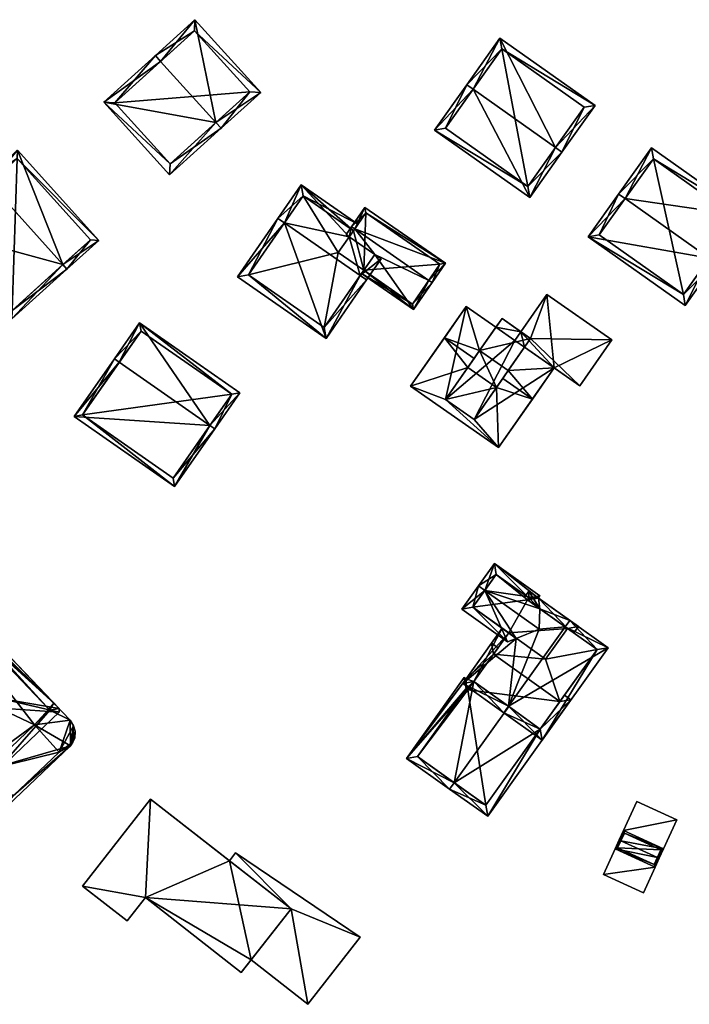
# Model space of a CAD drawing. Header units: inches. Extents: x 2685601 to 2690022, y 1235992 to 1239010.
# Tile 249 of 256: x 2688465 to 2688550, y 1238492 to 1238617. Entities that reach past the tile are written whole.
import ezdxf

# ---------------------------------------------------------------- set-up
doc = ezdxf.new("R2010")
doc.units = ezdxf.units.IN
doc.header["$MEASUREMENT"] = 0
doc.layers.add('Gebaeude Einzelhaus', color=10, linetype='Continuous')
doc.layers.add('Offenes Gebaeude', color=10, linetype='Continuous')

msp = doc.modelspace()

# ---------------------------------------------------------------- meshes
at = {"layer": 'Gebaeude Einzelhaus'}
mesh = msp.add_polyface(dxfattribs=at)
corners = [(2688489.634, 1238603.845, 515.871), (2688475.378, 1238606.409, 511.131), (2688483.746, 1238597.165, 511.131), (2688482.607, 1238611.606, 515.871), (2688481.936, 1238612.348, 515.871), (2688490.305, 1238603.104, 515.871), (2688495.339, 1238607.66, 511.842), (2688486.97, 1238616.905, 511.842), (2688476.79, 1238606.339, 511.667), (2688486.9, 1238615.493, 512.435), (2688483.816, 1238598.578, 511.667), (2688493.926, 1238607.73, 512.436), (2688493.926, 1238607.73, 505.224), (2688486.9, 1238615.493, 505.224), (2688476.79, 1238606.339, 505.224), (2688483.816, 1238598.578, 505.224)]
mesh.append_faces([[corners[k] for k in face] for face in [(11, 9, 6), (6, 9, 7), (10, 0, 5), (5, 0, 11), (5, 11, 6), (2, 10, 5), (8, 10, 1), (1, 10, 2), (3, 8, 4), (9, 3, 4), (7, 9, 4), (4, 8, 1), (0, 7, 3), (3, 7, 4), (5, 6, 0), (0, 6, 7), (0, 2, 5), (4, 1, 3), (3, 1, 0), (0, 1, 2)]], dxfattribs={"color": 13})
mesh.append_faces([[corners[k] for k in face] for face in [(12, 15, 14), (12, 14, 13), (0, 15, 12), (10, 15, 0), (0, 12, 11), (14, 15, 8), (8, 15, 10), (13, 14, 3), (3, 14, 8), (9, 13, 3), (12, 13, 9), (11, 12, 9)]], dxfattribs={"color": 41})
mesh = msp.add_polyface(dxfattribs=at)
corners = [(2688532.798, 1238600.646, 522.049), (2688537.824, 1238606.004, 517.94), (2688525.739, 1238614.575, 517.94), (2688533.613, 1238600.068, 522.049), (2688522.344, 1238608.061, 522.049), (2688521.529, 1238608.639, 522.049), (2688517.435, 1238602.868, 517.94), (2688529.519, 1238594.296, 517.94), (2688536.43, 1238605.766, 518.505), (2688529.281, 1238595.69, 518.52), (2688525.976, 1238613.181, 518.505), (2688518.829, 1238603.105, 518.521), (2688536.43, 1238605.766, 511.65), (2688525.976, 1238613.181, 511.65), (2688518.829, 1238603.105, 511.65), (2688529.281, 1238595.69, 511.65)]
mesh.append_faces([[corners[k] for k in face] for face in [(11, 9, 6), (6, 9, 7), (4, 11, 5), (10, 4, 5), (5, 11, 6), (2, 10, 5), (8, 10, 1), (1, 10, 2), (9, 0, 3), (3, 0, 8), (7, 9, 3), (3, 8, 1), (4, 7, 0), (0, 7, 3), (5, 6, 4), (4, 6, 7), (0, 2, 4), (4, 2, 5), (3, 1, 0), (0, 1, 2)]], dxfattribs={"color": 13})
mesh.append_faces([[corners[k] for k in face] for face in [(13, 15, 14), (12, 15, 13), (0, 15, 12), (9, 15, 0), (0, 12, 8), (14, 15, 9), (11, 14, 9), (13, 14, 4), (4, 14, 11), (10, 13, 4), (12, 13, 10), (8, 12, 10)]], dxfattribs={"color": 41})
mesh = msp.add_polyface(dxfattribs=at)
corners = [(2688470.194, 1238585.765, 507.768), (2688470.696, 1238585.208, 507.768), (2688474.735, 1238588.846, 504.451), (2688464.404, 1238600.314, 504.451), (2688460.867, 1238596.118, 507.768), (2688460.365, 1238596.675, 507.768), (2688453.34, 1238590.346, 502.081), (2688463.671, 1238578.879, 502.081), (2688464.349, 1238599.255, 504.909), (2688473.676, 1238588.901, 504.909), (2688454.399, 1238590.291, 502.532), (2688463.726, 1238579.938, 502.532), (2688473.676, 1238588.901, 496.612), (2688463.726, 1238579.938, 496.612), (2688464.349, 1238599.255, 496.612), (2688454.399, 1238590.291, 496.612)]
mesh.append_faces([[corners[k] for k in face] for face in [(1, 11, 0), (0, 9, 1), (7, 11, 1), (10, 11, 6), (6, 11, 7), (4, 10, 5), (8, 4, 5), (5, 10, 6), (3, 8, 5), (9, 8, 2), (1, 9, 2), (2, 8, 3), (0, 7, 1), (5, 6, 4), (4, 6, 0), (0, 6, 7), (0, 3, 4), (4, 3, 5), (0, 2, 3), (0, 1, 2)]], dxfattribs={"color": 13})
mesh.append_faces([[corners[k] for k in face] for face in [(12, 13, 14), (14, 13, 15), (11, 10, 13), (13, 10, 15), (4, 14, 10), (10, 14, 15), (4, 8, 14), (8, 9, 14), (14, 9, 12), (12, 11, 13), (9, 0, 12), (12, 0, 11)]], dxfattribs={"color": 41})
mesh = msp.add_polyface(dxfattribs=at)
corners = [(2688541.638, 1238594.155, 520.626), (2688540.823, 1238594.733, 520.626), (2688536.966, 1238589.295, 516.834), (2688552.324, 1238586.574, 520.626), (2688549.284, 1238580.559, 516.834), (2688553.14, 1238585.995, 520.626), (2688557.315, 1238591.883, 516.676), (2688544.998, 1238600.619, 516.676), (2688549.046, 1238581.953, 517.403), (2688555.921, 1238591.645, 517.224), (2688545.235, 1238599.225, 517.223), (2688538.36, 1238589.533, 517.403), (2688549.046, 1238581.953, 510.622), (2688555.921, 1238591.645, 510.622), (2688545.235, 1238599.225, 510.622), (2688538.36, 1238589.533, 510.622)]
mesh.append_faces([[corners[k] for k in face] for face in [(11, 8, 2), (0, 11, 1), (10, 0, 1), (1, 11, 2), (7, 10, 1), (9, 10, 6), (6, 10, 7), (5, 8, 3), (3, 9, 5), (5, 9, 6), (2, 8, 4), (4, 8, 5), (0, 7, 1), (5, 6, 3), (3, 6, 0), (0, 6, 7), (3, 4, 5), (0, 2, 3), (3, 2, 4), (0, 1, 2)]], dxfattribs={"color": 13})
mesh.append_faces([[corners[k] for k in face] for face in [(13, 12, 14), (14, 12, 15), (8, 11, 12), (12, 11, 15), (0, 15, 11), (0, 14, 15), (0, 10, 14), (10, 13, 14), (10, 9, 13), (9, 3, 13), (13, 3, 12), (12, 3, 8)]], dxfattribs={"color": 41})
mesh = msp.add_polyface(dxfattribs=at)
corners = [(2688507.969, 1238584.39, 515.16), (2688510.645, 1238586.496, 513.278), (2688509.824, 1238587.066, 513.278), (2688508.79, 1238583.82, 515.16), (2688506.587, 1238589.311, 513.278), (2688500.473, 1238595.909, 512.158), (2688507.122, 1238590.083, 512.736), (2688498.334, 1238591.07, 515.16), (2688507.691, 1238590.904, 512.158), (2688497.513, 1238591.64, 515.16), (2688492.363, 1238584.214, 509.63), (2688503.639, 1238576.393, 509.63), (2688500.725, 1238594.518, 512.736), (2688493.754, 1238584.465, 510.241), (2688503.388, 1238577.784, 510.242), (2688508.421, 1238585.043, 511.691), (2688508.421, 1238585.043, 504.072), (2688503.388, 1238577.784, 504.072), (2688500.725, 1238594.518, 504.073), (2688507.122, 1238590.083, 504.072), (2688493.754, 1238584.465, 504.073), (2688505.184, 1238587.288, 504.072)]
mesh.append_faces([[corners[k] for k in face] for face in [(11, 14, 3), (3, 14, 0), (7, 13, 9), (9, 13, 10), (10, 13, 11), (11, 13, 14), (12, 8, 6), (12, 5, 8), (12, 9, 5), (12, 7, 9), (3, 0, 1), (1, 0, 2), (7, 11, 0), (0, 11, 3), (7, 10, 11), (7, 9, 10), (7, 5, 9), (5, 6, 8), (0, 4, 7), (7, 4, 5), (5, 4, 6), (0, 2, 4), (3, 1, 0), (0, 1, 2)]], dxfattribs={"color": 13})
mesh.append_faces([[corners[k] for k in face] for face in [(21, 18, 19), (21, 20, 18), (16, 17, 21), (21, 17, 20), (14, 13, 17), (17, 13, 20), (7, 18, 13), (13, 18, 20), (7, 12, 18), (18, 6, 19), (18, 12, 6), (15, 14, 16), (16, 14, 17), (2, 0, 15), (15, 0, 14)]], dxfattribs={"color": 41})
mesh = msp.add_polyface(dxfattribs=at)
corners = [(2688508.421, 1238585.043, 511.691), (2688508.136, 1238584.631, 511.368), (2688514.73, 1238580.058, 511.368), (2688516.694, 1238583.766, 514.054), (2688517.105, 1238583.481, 514.054), (2688509.824, 1238587.066, 513.278), (2688507.273, 1238590.3, 514.054), (2688506.587, 1238589.311, 513.278), (2688506.861, 1238590.585, 514.054), (2688506.175, 1238589.596, 513.278), (2688518.81, 1238585.94, 512.158), (2688508.566, 1238593.044, 512.158), (2688518.114, 1238585.814, 512.475), (2688508.693, 1238592.348, 512.475), (2688514.604, 1238580.754, 511.691), (2688518.114, 1238585.814, 504.072), (2688514.604, 1238580.754, 504.072), (2688508.693, 1238592.348, 504.072), (2688507.122, 1238590.083, 504.072), (2688507.122, 1238590.083, 512.736), (2688508.421, 1238585.043, 504.072), (2688505.184, 1238587.288, 504.072)]
mesh.append_faces([[corners[k] for k in face] for face in [(14, 1, 0), (14, 2, 1), (14, 4, 2), (14, 3, 4), (8, 7, 9), (8, 6, 7), (10, 13, 11), (11, 13, 8), (8, 13, 6), (4, 12, 10), (10, 12, 13), (4, 3, 12), (6, 11, 8), (4, 10, 3), (3, 10, 6), (6, 10, 11), (7, 8, 9), (5, 6, 7), (7, 6, 8), (5, 3, 6), (0, 2, 5), (5, 2, 3), (3, 2, 4), (0, 1, 2)]], dxfattribs={"color": 13})
mesh.append_faces([[corners[k] for k in face] for face in [(15, 20, 17), (17, 20, 18), (18, 20, 21), (15, 16, 20), (16, 14, 20), (20, 14, 0), (6, 19, 7), (6, 13, 19), (19, 13, 18), (18, 13, 17), (13, 12, 17), (17, 12, 15), (12, 14, 15), (15, 14, 16), (12, 3, 14)]], dxfattribs={"color": 41})
mesh = msp.add_polyface(dxfattribs=at)
corners = [(2688518.69, 1238576.474, 514.054), (2688522.465, 1238573.84, 514.054), (2688523.156, 1238574.831, 513.342), (2688521.453, 1238580.431, 511.211), (2688525.226, 1238577.798, 511.211), (2688529.87, 1238568.671, 514.054), (2688526.104, 1238571.3, 514.054), (2688525.295, 1238570.142, 513.342), (2688525.565, 1238562.503, 510.262), (2688522.46, 1238566.08, 510.846), (2688518.821, 1238568.62, 510.846), (2688514.385, 1238570.304, 510.262), (2688521.656, 1238572.682, 513.342), (2688526.795, 1238572.291, 513.342), (2688532.63, 1238572.627, 511.212), (2688528.864, 1238575.255, 511.213), (2688529.638, 1238576.365, 512.552), (2688539.963, 1238576.193, 512.552), (2688531.695, 1238581.963, 512.552), (2688535.888, 1238570.354, 512.552), (2688528.395, 1238577.233, 512.552), (2688528.864, 1238575.255, 512.552), (2688529.638, 1238576.365, 513.342), (2688525.999, 1238578.905, 513.342), (2688518.821, 1238568.62, 513.342), (2688522.46, 1238566.08, 513.342), (2688521.453, 1238580.431, 501.509), (2688514.385, 1238570.304, 501.509), (2688525.565, 1238562.503, 501.509), (2688532.63, 1238572.627, 501.509), (2688525.226, 1238577.798, 501.509), (2688518.821, 1238568.62, 501.509), (2688522.46, 1238566.08, 501.509), (2688528.863, 1238575.256, 501.509), (2688528.865, 1238575.258, 501.509), (2688532.631, 1238572.629, 501.509), (2688531.695, 1238581.963, 501.509), (2688528.395, 1238577.233, 501.509), (2688535.888, 1238570.354, 501.509), (2688539.963, 1238576.193, 501.509), (2688527.62, 1238576.123, 501.509), (2688525.999, 1238578.905, 501.509)]
mesh.append_faces([[corners[k] for k in face] for face in [(7, 24, 25), (7, 12, 24), (13, 2, 7), (7, 2, 12), (13, 22, 2), (2, 22, 23), (19, 16, 21), (16, 18, 20), (19, 17, 16), (16, 17, 18), (13, 14, 15), (6, 5, 13), (13, 5, 14), (11, 12, 0), (0, 12, 1), (8, 10, 11), (11, 10, 12), (8, 9, 10), (5, 7, 8), (8, 7, 9), (5, 6, 7), (0, 2, 3), (3, 2, 4), (0, 1, 2)]], dxfattribs={"color": 13})
mesh.append_faces([[corners[k] for k in face] for face in [(30, 40, 31), (31, 40, 32), (32, 40, 33), (30, 37, 40), (30, 41, 37), (24, 9, 25), (24, 10, 9), (12, 10, 24), (23, 4, 2), (23, 41, 4), (4, 41, 30), (41, 20, 37), (20, 22, 16), (41, 23, 20), (20, 23, 22), (21, 13, 15), (16, 22, 21), (21, 22, 13), (25, 9, 7), (35, 38, 29), (35, 39, 38), (35, 36, 39), (34, 37, 35), (35, 37, 36), (34, 40, 37), (34, 33, 40), (18, 17, 36), (36, 17, 39), (17, 19, 39), (39, 19, 38), (14, 21, 15), (14, 19, 21), (14, 38, 19), (14, 29, 38), (18, 36, 20), (20, 36, 37), (29, 34, 35), (29, 33, 34), (29, 32, 33), (31, 26, 30), (31, 27, 26), (29, 28, 32), (32, 28, 31), (31, 28, 27), (30, 26, 4), (4, 26, 3), (12, 2, 1), (13, 7, 6), (8, 14, 5), (28, 29, 8), (8, 29, 14), (8, 11, 28), (28, 11, 27), (11, 26, 27), (0, 3, 11), (11, 3, 26)]], dxfattribs={"color": 41})
mesh = msp.add_polyface(dxfattribs=at)
corners = [(2688477.349, 1238573.355, 507.531), (2688479.935, 1238578.366, 503.977), (2688476.735, 1238573.784, 507.531), (2688488.864, 1238565.311, 507.531), (2688492.68, 1238569.464, 503.977), (2688489.479, 1238564.881, 507.531), (2688471.63, 1238566.478, 501.843), (2688484.375, 1238557.574, 501.843), (2688480.12, 1238577.323, 504.454), (2688491.636, 1238569.279, 504.454), (2688472.674, 1238566.663, 502.321), (2688484.19, 1238558.619, 502.322), (2688491.636, 1238569.279, 496.194), (2688480.12, 1238577.323, 496.194), (2688472.674, 1238566.663, 496.194), (2688484.19, 1238558.619, 496.194)]
mesh.append_faces([[corners[k] for k in face] for face in [(11, 3, 5), (5, 3, 9), (5, 9, 4), (10, 11, 7), (7, 11, 5), (6, 10, 7), (0, 10, 2), (8, 0, 2), (2, 10, 6), (9, 8, 1), (4, 9, 1), (1, 8, 2), (3, 7, 5), (2, 6, 0), (0, 6, 3), (3, 6, 7), (4, 3, 5), (4, 1, 3), (3, 1, 0), (0, 1, 2)]], dxfattribs={"color": 13})
mesh.append_faces([[corners[k] for k in face] for face in [(12, 15, 14), (12, 14, 13), (3, 15, 12), (11, 15, 3), (3, 12, 9), (14, 15, 10), (10, 15, 11), (13, 14, 0), (0, 14, 10), (8, 13, 0), (12, 13, 8), (9, 12, 8)]], dxfattribs={"color": 41})
mesh = msp.add_polyface(dxfattribs=at)
corners = [(2688438.299, 1238535.296, 497.803), (2688438.688, 1238538.278, 497.803), (2688438.311, 1238537.857, 497.803), (2688438.982, 1238534.416, 497.803), (2688442.808, 1238538.486, 497.803), (2688442.168, 1238540.069, 497.803), (2688442.222, 1238541.643, 497.803), (2688442.144, 1238539.936, 497.803), (2688442.249, 1238539.209, 497.803), (2688442.135, 1238539.491, 497.803), (2688442.123, 1238539.823, 497.803), (2688437.878, 1238536.491, 497.803), (2688437.958, 1238537.227, 497.803), (2688437.963, 1238535.965, 497.803), (2688438.154, 1238535.482, 497.803), (2688444.09, 1238529.052, 497.803), (2688458.847, 1238521.644, 497.803), (2688457.453, 1238515.02, 497.803), (2688459.015, 1238514.419, 497.803), (2688458.241, 1238514.566, 497.803), (2688461.381, 1238515.296, 497.803), (2688459.536, 1238521.312, 497.803), (2688459.311, 1238521.346, 497.803), (2688459.243, 1238521.356, 497.803), (2688460.563, 1238514.671, 497.803), (2688460.061, 1238514.482, 497.803), (2688460.567, 1238521.553, 497.803), (2688471.135, 1238524.584, 497.803), (2688460.547, 1238521.534, 497.803), (2688460.229, 1238521.358, 497.803), (2688459.893, 1238521.297, 497.803), (2688471.539, 1238527.115, 497.803), (2688471.463, 1238525.076, 497.803), (2688471.101, 1238527.84, 497.803), (2688466.579, 1238527.278, 497.803), (2688471.73, 1238526.442, 497.803), (2688471.692, 1238525.58, 497.803), (2688468.507, 1238529.114, 497.803), (2688469.05, 1238529.994, 497.803), (2688459.136, 1238539.38, 497.803), (2688450.599, 1238549.369, 497.803), (2688458.923, 1238539.177, 497.803), (2688468.375, 1238529.252, 497.803), (2688450.438, 1238548.087, 497.803), (2688450.325, 1238549.36, 497.803), (2688455.789, 1238542.894, 497.803), (2688442.49, 1238540.518, 497.803), (2688442.889, 1238540.898, 497.803), (2688455.576, 1238542.692, 497.803), (2688469.696, 1238523.788, 497.803), (2688463.868, 1238518.248, 497.803), (2688456.515, 1238518.694, 497.803), (2688463.781, 1238518.165, 497.803), (2688445.457, 1238530.348, 497.803), (2688445.457, 1238530.348, 488.584), (2688444.09, 1238529.052, 488.584), (2688456.515, 1238518.694, 488.584), (2688459.311, 1238521.346, 488.584), (2688460.567, 1238521.553, 488.584), (2688463.781, 1238518.165, 488.584), (2688463.868, 1238518.248, 488.584), (2688469.696, 1238523.788, 488.584), (2688466.579, 1238527.278, 488.584), (2688468.375, 1238529.252, 488.584), (2688469.05, 1238529.994, 488.584), (2688450.599, 1238549.369, 488.584), (2688450.325, 1238549.36, 488.584), (2688442.222, 1238541.643, 488.584), (2688442.889, 1238540.898, 488.584), (2688437.963, 1238535.965, 488.584), (2688442.144, 1238539.936, 488.584), (2688438.982, 1238534.416, 488.584), (2688438.154, 1238535.482, 488.584), (2688438.299, 1238535.296, 488.584), (2688442.123, 1238539.823, 488.584), (2688442.135, 1238539.491, 488.584), (2688442.249, 1238539.209, 488.584), (2688442.808, 1238538.486, 488.584), (2688458.847, 1238521.644, 488.584), (2688459.243, 1238521.356, 488.584), (2688450.438, 1238548.087, 488.584)]
mesh.append_faces([[corners[k] for k in face] for face in [(52, 28, 26), (52, 29, 28), (30, 51, 21), (21, 51, 22), (51, 15, 53), (51, 17, 15), (17, 18, 19), (18, 24, 25), (50, 20, 52), (52, 20, 29), (29, 20, 30), (30, 20, 51), (51, 20, 17), (17, 20, 18), (18, 20, 24), (50, 27, 20), (32, 35, 36), (32, 31, 35), (33, 37, 38), (38, 37, 42), (33, 34, 37), (50, 49, 27), (27, 49, 32), (32, 49, 31), (31, 49, 33), (33, 49, 34), (5, 6, 46), (46, 6, 47), (13, 1, 7), (7, 1, 5), (5, 1, 6), (12, 2, 11), (11, 2, 13), (13, 2, 1), (45, 43, 48), (43, 6, 47), (47, 6, 46), (46, 6, 5), (43, 44, 6), (39, 40, 45), (45, 40, 43), (43, 40, 44), (37, 38, 42), (42, 38, 41), (41, 38, 39), (39, 38, 40), (34, 33, 37), (37, 33, 38), (31, 32, 35), (35, 32, 36), (26, 27, 34), (34, 27, 33), (33, 27, 31), (31, 27, 32), (21, 20, 30), (30, 20, 29), (29, 20, 28), (28, 20, 26), (26, 20, 27), (20, 18, 24), (24, 18, 25), (16, 17, 23), (23, 17, 22), (22, 17, 21), (21, 17, 20), (20, 17, 18), (18, 17, 19), (4, 15, 16), (16, 15, 17), (4, 3, 15), (0, 13, 14), (0, 11, 13), (0, 2, 11), (11, 2, 12), (7, 1, 10), (10, 1, 9), (9, 1, 8), (8, 1, 4), (1, 7, 5), (1, 5, 6), (4, 1, 3), (3, 1, 0), (0, 1, 2)]], dxfattribs={"color": 13})
mesh.append_faces([[corners[k] for k in face] for face in [(64, 80, 65), (65, 80, 66), (66, 80, 67), (67, 80, 68), (64, 63, 80), (58, 60, 59), (58, 61, 60), (58, 62, 61), (69, 73, 72), (71, 54, 55), (56, 79, 57), (54, 78, 56), (56, 78, 79), (69, 77, 73), (73, 77, 71), (71, 77, 54), (54, 77, 78), (69, 76, 77), (69, 75, 76), (70, 74, 69), (69, 74, 75), (3, 0, 71), (71, 0, 73), (0, 14, 73), (73, 14, 72), (14, 13, 72), (72, 13, 69), (15, 3, 55), (55, 3, 71), (69, 7, 70), (69, 13, 7), (67, 68, 6), (6, 68, 47), (6, 44, 67), (67, 44, 66), (44, 40, 66), (66, 40, 65), (40, 38, 65), (65, 38, 64), (64, 38, 63), (63, 38, 42), (61, 62, 49), (49, 62, 34), (49, 50, 61), (61, 50, 60), (50, 52, 60), (60, 52, 59), (59, 52, 58), (58, 52, 26), (56, 57, 51), (51, 57, 22), (51, 53, 56), (56, 53, 54), (53, 15, 54), (54, 15, 55)]], dxfattribs={"color": 41})
mesh = msp.add_polyface(dxfattribs=at)
corners = [(2688459.136, 1238539.38, 500.732), (2688469.691, 1238529.321, 500.732), (2688450.61, 1238549.357, 500.732), (2688462.233, 1238530.595, 500.732), (2688469.707, 1238528.876, 500.732), (2688449.239, 1238544.343, 500.732), (2688450.329, 1238549.364, 500.732), (2688455.789, 1238542.894, 500.732), (2688447.175, 1238542.377, 500.732), (2688441.731, 1238541.176, 500.732), (2688441.12, 1238539.896, 500.732), (2688441.224, 1238540.469, 500.732), (2688441.372, 1238538.707, 500.732), (2688442.048, 1238537.833, 500.732), (2688441.142, 1238539.28, 500.732), (2688452.144, 1238531.735, 500.732), (2688458.184, 1238520.889, 500.732), (2688447.977, 1238536.111, 500.732), (2688448.588, 1238540.306, 500.732), (2688459.439, 1238520.315, 500.732), (2688458.854, 1238520.403, 500.732), (2688461.143, 1238520.721, 500.732), (2688461.049, 1238529.468, 500.732), (2688458.844, 1238531.244, 500.732), (2688459.962, 1238520.293, 500.732), (2688460.568, 1238520.403, 500.732), (2688458.923, 1238539.177, 500.732), (2688456.374, 1238536.75, 500.732), (2688459.11, 1238531.505, 500.732), (2688455.412, 1238534.848, 500.732), (2688450.394, 1238538.412, 500.732), (2688448.883, 1238540.583, 500.732), (2688455.576, 1238542.692, 500.732), (2688452.788, 1238540.621, 500.732), (2688453.077, 1238540.312, 500.732), (2688460.229, 1238521.358, 500.732), (2688468.507, 1238529.114, 500.732), (2688460.547, 1238521.534, 500.732), (2688459.893, 1238521.297, 500.732), (2688459.243, 1238521.356, 500.732), (2688459.536, 1238521.312, 500.732), (2688458.847, 1238521.644, 500.732), (2688442.249, 1238539.209, 500.732), (2688442.808, 1238538.486, 500.732), (2688442.135, 1238539.491, 500.732), (2688442.168, 1238540.069, 500.732), (2688442.123, 1238539.823, 500.732), (2688450.438, 1238548.087, 500.732), (2688442.49, 1238540.518, 500.732), (2688460.229, 1238521.358, 497.803), (2688460.229, 1238521.358, 488.584), (2688460.547, 1238521.534, 488.584), (2688460.547, 1238521.534, 497.803), (2688466.579, 1238527.278, 497.803), (2688468.507, 1238529.114, 497.803), (2688460.567, 1238521.553, 497.803), (2688460.567, 1238521.553, 488.584), (2688466.579, 1238527.278, 488.584), (2688468.507, 1238529.114, 488.584), (2688468.375, 1238529.252, 497.803), (2688468.375, 1238529.252, 488.584), (2688458.923, 1238539.177, 497.803), (2688450.438, 1238548.087, 497.803), (2688455.576, 1238542.692, 497.803), (2688442.889, 1238540.898, 497.803), (2688442.49, 1238540.518, 497.803), (2688442.49, 1238540.518, 488.584), (2688442.889, 1238540.898, 488.584), (2688442.168, 1238540.069, 497.803), (2688442.168, 1238540.069, 488.584), (2688442.144, 1238539.936, 497.803), (2688442.144, 1238539.936, 488.584), (2688442.123, 1238539.823, 497.803), (2688442.135, 1238539.491, 497.803), (2688442.249, 1238539.209, 497.803), (2688442.808, 1238538.486, 497.803), (2688458.847, 1238521.644, 497.803), (2688459.893, 1238521.297, 497.803), (2688459.893, 1238521.297, 488.584), (2688459.243, 1238521.356, 497.803), (2688459.311, 1238521.346, 497.803), (2688459.536, 1238521.312, 497.803), (2688459.311, 1238521.346, 488.584), (2688459.536, 1238521.312, 488.584), (2688459.243, 1238521.356, 488.584), (2688458.847, 1238521.644, 488.584), (2688442.808, 1238538.486, 488.584), (2688442.249, 1238539.209, 488.584), (2688450.438, 1238548.087, 488.584), (2688442.123, 1238539.823, 488.584), (2688442.135, 1238539.491, 488.584)]
mesh.append_faces([[corners[k] for k in face] for face in [(47, 7, 32), (0, 36, 26), (0, 1, 36), (36, 1, 4), (47, 2, 7), (7, 2, 0), (0, 2, 1), (47, 6, 2), (9, 47, 48), (45, 9, 48), (47, 9, 6), (45, 11, 9), (44, 10, 46), (46, 10, 45), (45, 10, 11), (44, 14, 10), (42, 12, 44), (44, 12, 14), (41, 13, 43), (43, 13, 42), (42, 13, 12), (39, 16, 41), (41, 16, 13), (39, 20, 16), (38, 19, 40), (40, 19, 39), (39, 19, 20), (35, 24, 38), (38, 24, 19), (35, 25, 24), (36, 21, 37), (37, 21, 35), (21, 36, 4), (35, 21, 25), (32, 33, 34), (7, 5, 32), (32, 5, 33), (8, 18, 31), (18, 17, 30), (15, 23, 29), (23, 22, 28), (3, 26, 27), (3, 0, 26), (22, 4, 3), (22, 21, 4), (21, 24, 25), (21, 19, 24), (15, 16, 23), (23, 16, 22), (22, 16, 21), (21, 16, 19), (19, 16, 20), (8, 13, 18), (18, 13, 17), (17, 13, 15), (15, 13, 16), (12, 10, 14), (8, 9, 13), (13, 9, 12), (12, 9, 10), (10, 9, 11), (5, 6, 8), (8, 6, 9), (7, 2, 5), (2, 7, 0), (5, 2, 6), (3, 1, 0), (1, 3, 4), (0, 1, 2)]], dxfattribs={"color": 13})
mesh.append_faces([[corners[k] for k in face] for face in [(83, 56, 78), (78, 56, 50), (50, 56, 51), (57, 60, 58), (57, 88, 60), (66, 71, 69), (66, 87, 71), (71, 87, 89), (89, 87, 90), (57, 86, 88), (88, 86, 67), (67, 86, 66), (66, 86, 87), (82, 85, 83), (83, 85, 56), (56, 85, 57), (57, 85, 86), (82, 84, 85), (81, 77, 40), (40, 77, 38), (81, 78, 77), (81, 83, 78), (81, 82, 83), (81, 80, 82), (80, 39, 79), (81, 40, 80), (80, 40, 39), (76, 79, 41), (41, 79, 39), (77, 49, 38), (38, 49, 35), (77, 50, 49), (77, 78, 50), (41, 43, 76), (76, 43, 75), (74, 75, 42), (42, 75, 43), (73, 74, 44), (44, 74, 42), (44, 46, 73), (73, 46, 72), (46, 70, 72), (70, 68, 71), (71, 68, 69), (46, 45, 70), (70, 45, 68), (68, 65, 69), (69, 65, 66), (45, 48, 68), (68, 48, 65), (65, 64, 66), (66, 64, 67), (64, 47, 62), (65, 48, 64), (64, 48, 47), (47, 32, 62), (62, 32, 63), (26, 59, 61), (59, 54, 60), (60, 54, 58), (26, 36, 59), (59, 36, 54), (54, 57, 58), (54, 53, 57), (55, 51, 56), (55, 52, 51), (53, 37, 55), (55, 37, 52), (54, 36, 53), (53, 36, 37), (49, 52, 35), (35, 52, 37), (49, 51, 52), (49, 50, 51)]], dxfattribs={"color": 41})
mesh = msp.add_polyface(dxfattribs=at)
corners = [(2688530.629, 1238543.378, 506.443), (2688530.8, 1238542.026, 507.011), (2688534.314, 1238539.516, 507.012), (2688523.81, 1238544.334, 508.25), (2688530.707, 1238539.408, 508.25), (2688535.709, 1238539.749, 506.445), (2688535.127, 1238538.935, 507.012), (2688525.038, 1238547.773, 506.258), (2688530.819, 1238543.644, 506.258), (2688522.996, 1238544.915, 508.25), (2688520.893, 1238541.97, 506.258), (2688526.711, 1238537.814, 506.258), (2688527.815, 1238538.254, 506.808), (2688522.288, 1238542.203, 506.809), (2688529.234, 1238543.145, 507.01), (2688529.424, 1238543.411, 506.825), (2688525.27, 1238546.378, 506.825), (2688529.234, 1238543.145, 505.363), (2688534.314, 1238539.516, 492.931), (2688529.234, 1238543.145, 492.931), (2688529.424, 1238543.411, 505.362), (2688529.424, 1238543.411, 492.931), (2688525.27, 1238546.378, 492.932), (2688522.288, 1238542.203, 492.931), (2688526.845, 1238538.947, 505.788), (2688526.845, 1238538.947, 492.931), (2688531.521, 1238535.606, 492.931)]
mesh.append_faces([[corners[k] for k in face] for face in [(7, 16, 9), (9, 16, 3), (0, 15, 8), (8, 15, 7), (7, 15, 16), (0, 14, 15), (0, 1, 14), (0, 2, 1), (0, 5, 2), (2, 5, 6), (9, 13, 10), (10, 13, 11), (11, 13, 12), (9, 3, 13), (3, 12, 4), (3, 11, 12), (9, 10, 3), (3, 10, 11), (3, 7, 9), (3, 0, 7), (7, 0, 8), (0, 2, 5), (5, 2, 6), (4, 1, 3), (3, 1, 0), (0, 1, 2)]], dxfattribs={"color": 13})
mesh.append_faces([[corners[k] for k in face] for face in [(19, 22, 21), (19, 23, 22), (19, 25, 23), (19, 18, 25), (25, 18, 26), (24, 23, 25), (12, 13, 24), (24, 13, 23), (13, 22, 23), (3, 16, 13), (13, 16, 22), (16, 20, 22), (22, 20, 21), (16, 15, 20), (17, 15, 14), (17, 20, 15), (17, 19, 20), (20, 19, 21), (1, 17, 14), (17, 18, 19), (1, 2, 17), (17, 2, 18)]], dxfattribs={"color": 41})
mesh = msp.add_polyface(dxfattribs=at)
corners = [(2688529.424, 1238543.411, 505.362), (2688529.234, 1238543.145, 505.363), (2688530.8, 1238542.026, 507.011), (2688534.025, 1238539.722, 510.406), (2688530.707, 1238539.408, 508.25), (2688534.606, 1238540.536, 510.406), (2688529.405, 1238544.251, 504.931), (2688526.808, 1238529.618, 510.406), (2688527.815, 1238538.254, 506.808), (2688521.025, 1238532.52, 504.931), (2688526.845, 1238538.947, 505.788), (2688526.031, 1238539.528, 504.931), (2688526.226, 1238528.804, 510.406), (2688529.014, 1238543.704, 504.931), (2688531.099, 1238525.324, 504.931), (2688539.479, 1238537.055, 504.931), (2688522.42, 1238532.753, 505.787), (2688530.866, 1238526.719, 505.846), (2688538.084, 1238536.823, 505.845), (2688534.314, 1238539.516, 507.012), (2688534.314, 1238539.516, 492.931), (2688538.084, 1238536.823, 492.931), (2688524.911, 1238536.24, 502.871), (2688522.42, 1238532.753, 502.871), (2688526.845, 1238538.947, 492.931), (2688524.911, 1238536.24, 492.931), (2688526.843, 1238529.593, 506.756), (2688530.866, 1238526.719, 502.892), (2688533.358, 1238530.206, 502.891), (2688533.358, 1238530.206, 492.931), (2688531.521, 1238535.606, 492.931)]
mesh.append_faces([[corners[k] for k in face] for face in [(14, 18, 15), (15, 18, 5), (5, 18, 3), (14, 17, 18), (14, 12, 17), (17, 12, 7), (16, 11, 10), (16, 9, 11), (16, 12, 9), (16, 7, 12), (0, 2, 1), (2, 5, 3), (13, 6, 0), (0, 6, 2), (2, 6, 5), (7, 15, 3), (3, 15, 5), (12, 14, 7), (7, 14, 15), (0, 6, 13), (7, 9, 12), (9, 10, 11), (7, 8, 9), (9, 8, 10), (3, 4, 7), (7, 4, 8), (0, 2, 6), (6, 2, 5), (5, 2, 3), (3, 2, 4), (0, 1, 2)]], dxfattribs={"color": 13})
mesh.append_faces([[corners[k] for k in face] for face in [(30, 25, 24), (30, 29, 25), (20, 21, 30), (30, 21, 29), (17, 28, 18), (18, 28, 21), (21, 28, 29), (17, 27, 28), (17, 26, 27), (26, 16, 23), (17, 7, 26), (26, 7, 16), (25, 22, 24), (24, 22, 10), (10, 22, 16), (16, 22, 23), (19, 18, 20), (20, 18, 21), (19, 3, 18), (19, 2, 3)]], dxfattribs={"color": 41})
mesh = msp.add_polyface(dxfattribs=at)
corners = [(2688519.92, 1238519.9, 506.756), (2688513.861, 1238522.999, 501.945), (2688519.339, 1238519.086, 506.756), (2688522.42, 1238532.753, 502.871), (2688521.439, 1238533.1, 502.156), (2688526.843, 1238529.593, 506.756), (2688524.911, 1238536.24, 502.871), (2688524.679, 1238537.635, 502.156), (2688525.493, 1238537.054, 502.871), (2688530.866, 1238526.719, 502.892), (2688524.175, 1238515.631, 502.11), (2688534.753, 1238530.439, 502.11), (2688533.358, 1238530.206, 502.891), (2688533.939, 1238531.02, 502.892), (2688521.2, 1238533.271, 501.945), (2688521.67, 1238531.704, 502.87), (2688521.431, 1238531.875, 502.66), (2688515.256, 1238523.231, 502.66), (2688523.943, 1238517.026, 502.891), (2688524.911, 1238536.24, 492.931), (2688521.67, 1238531.704, 492.931), (2688521.431, 1238531.875, 492.931), (2688515.256, 1238523.231, 492.931), (2688523.943, 1238517.026, 492.931), (2688533.358, 1238530.206, 492.931)]
mesh.append_faces([[corners[k] for k in face] for face in [(11, 12, 13), (10, 9, 11), (11, 9, 12), (2, 18, 10), (10, 18, 9), (2, 0, 18), (1, 17, 2), (2, 17, 0), (1, 16, 17), (1, 14, 16), (14, 4, 16), (6, 7, 8), (3, 4, 6), (6, 4, 7), (3, 16, 4), (3, 15, 16), (1, 4, 14), (0, 9, 5), (9, 11, 12), (12, 11, 13), (2, 10, 0), (0, 10, 9), (9, 10, 11), (4, 6, 7), (7, 6, 8), (4, 3, 6), (3, 0, 5), (4, 1, 3), (3, 1, 0), (0, 1, 2)]], dxfattribs={"color": 13})
mesh.append_faces([[corners[k] for k in face] for face in [(20, 22, 21), (20, 23, 22), (20, 24, 23), (20, 19, 24), (9, 24, 12), (18, 23, 9), (9, 23, 24), (0, 17, 18), (18, 17, 23), (23, 17, 22), (17, 16, 22), (22, 16, 21), (16, 20, 21), (16, 15, 20), (3, 20, 15), (3, 19, 20), (3, 6, 19)]], dxfattribs={"color": 41})
mesh = msp.add_polyface(dxfattribs=at)
corners = [(2688472.691, 1238506.746, 500.197), (2688478.349, 1238502.325, 500.197), (2688480.665, 1238505.291, 500.197), (2688499.179, 1238503.865, 500.197), (2688492.854, 1238495.769, 500.197), (2688481.333, 1238517.808, 500.197), (2688499.179, 1238503.865, 497.036), (2688507.969, 1238500.245, 497.036), (2688492.141, 1238510.974, 497.036), (2688501.315, 1238491.729, 497.036), (2688491.36, 1238509.974, 497.036), (2688494.101, 1238497.365, 497.036), (2688478.349, 1238502.325, 489.513), (2688472.691, 1238506.746, 489.513), (2688480.665, 1238505.291, 489.513), (2688492.854, 1238495.769, 489.513), (2688494.101, 1238497.365, 489.513), (2688481.333, 1238517.808, 489.513), (2688491.36, 1238509.974, 489.513), (2688499.179, 1238503.865, 489.513), (2688507.969, 1238500.245, 489.513), (2688501.315, 1238491.729, 489.513), (2688492.141, 1238510.974, 489.513)]
mesh.append_faces([[corners[k] for k in face] for face in [(9, 6, 11), (6, 8, 10), (9, 7, 6), (6, 7, 8), (0, 2, 5), (5, 2, 3), (3, 2, 4), (0, 1, 2)]], dxfattribs={"color": 13})
mesh.append_faces([[corners[k] for k in face] for face in [(22, 19, 18), (19, 21, 16), (22, 20, 19), (19, 20, 21), (21, 9, 16), (16, 9, 11), (10, 8, 18), (18, 8, 22), (8, 7, 22), (22, 7, 20), (7, 9, 20), (20, 9, 21), (14, 16, 15), (14, 18, 16), (16, 18, 19), (14, 17, 18), (14, 13, 17), (14, 12, 13), (0, 5, 13), (13, 5, 17), (17, 10, 18), (10, 3, 6), (17, 5, 10), (10, 5, 3), (3, 11, 6), (11, 15, 16), (3, 4, 11), (11, 4, 15), (4, 2, 15), (15, 2, 14), (2, 1, 14), (14, 1, 12), (1, 0, 12), (12, 0, 13)]], dxfattribs={"color": 41})
mesh = msp.add_polyface(dxfattribs=at)
corners = [(2688541.111, 1238512.517, 499.914), (2688546.516, 1238511.484, 499.177), (2688541.426, 1238513.809, 499.177), (2688545.747, 1238510.399, 499.914), (2688545.974, 1238510.295, 499.914), (2688540.883, 1238512.621, 499.914), (2688540.365, 1238511.486, 499.177), (2688545.456, 1238509.16, 499.177), (2688541.55, 1238513.478, 499.318), (2688540.696, 1238511.61, 499.325), (2688545.333, 1238509.491, 499.325), (2688546.185, 1238511.36, 499.318), (2688546.185, 1238511.36, 493.113), (2688541.55, 1238513.478, 493.113), (2688540.696, 1238511.61, 493.113), (2688545.333, 1238509.491, 493.113)]
mesh.append_faces([[corners[k] for k in face] for face in [(11, 8, 1), (10, 3, 4), (4, 3, 11), (4, 11, 1), (7, 10, 4), (9, 10, 6), (6, 10, 7), (0, 9, 5), (8, 0, 5), (5, 9, 6), (1, 8, 2), (2, 8, 5), (3, 7, 4), (5, 6, 0), (0, 6, 3), (3, 6, 7), (0, 2, 5), (4, 1, 3), (3, 1, 0), (0, 1, 2)]], dxfattribs={"color": 13})
mesh.append_faces([[corners[k] for k in face] for face in [(12, 15, 14), (12, 14, 13), (10, 15, 3), (11, 15, 12), (3, 15, 11), (14, 15, 10), (9, 14, 10), (0, 14, 9), (13, 14, 8), (8, 14, 0), (12, 13, 8), (11, 12, 8)]], dxfattribs={"color": 41})
at = {"layer": 'Offenes Gebaeude'}
mesh = msp.add_polyface(dxfattribs=at)
corners = [(2688541.426, 1238513.809, 499.177), (2688548.215, 1238515.201, 498.123), (2688543.124, 1238517.528, 498.123), (2688546.516, 1238511.484, 499.177), (2688541.426, 1238513.809, 499.077), (2688543.124, 1238517.528, 498.023), (2688546.516, 1238511.484, 499.077), (2688548.215, 1238515.201, 498.023)]
mesh.append_faces([[corners[k] for k in face] for face in [(3, 1, 0), (0, 1, 2)]], dxfattribs={"color": 13})
mesh.append_faces([[corners[k] for k in face] for face in [(4, 7, 6), (5, 7, 4), (2, 7, 5), (1, 7, 2), (6, 7, 1), (3, 6, 1), (4, 6, 0), (0, 6, 3), (5, 4, 2), (2, 4, 0)]], dxfattribs={"color": 41})
mesh = msp.add_polyface(dxfattribs=at)
corners = [(2688545.456, 1238509.16, 499.177), (2688538.876, 1238508.228, 498.123), (2688543.968, 1238505.901, 498.123), (2688540.365, 1238511.486, 499.177), (2688545.456, 1238509.16, 499.077), (2688543.968, 1238505.901, 498.023), (2688540.365, 1238511.486, 499.077), (2688538.876, 1238508.228, 498.023)]
mesh.append_faces([[corners[k] for k in face] for face in [(3, 1, 0), (0, 1, 2)]], dxfattribs={"color": 13})
mesh.append_faces([[corners[k] for k in face] for face in [(4, 7, 6), (5, 7, 4), (2, 7, 5), (1, 7, 2), (6, 7, 1), (3, 6, 1), (4, 6, 0), (0, 6, 3), (5, 4, 2), (2, 4, 0)]], dxfattribs={"color": 41})

doc.saveas('drawing.dxf')
